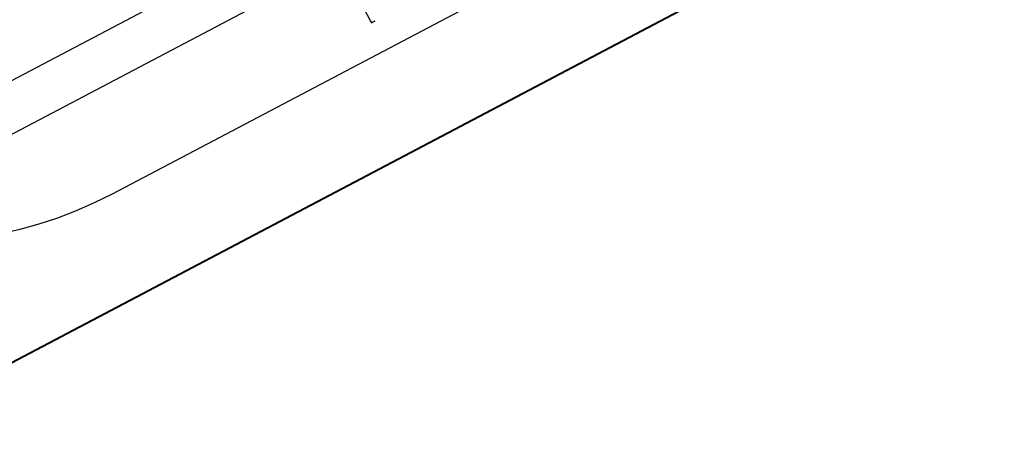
# Model space of a CAD drawing. Header units: metres. Extents: x 7408630 to 7411134, y 5569633 to 5570339.
# Tile 216 of 256: x 7410507.2383 to 7410507.4466, y 5569911.5235 to 5569911.6148. Entities that reach past the tile are written whole.
import ezdxf
from ezdxf.enums import TextEntityAlignment as Align

# ---------------------------------------------------------------- set-up
doc = ezdxf.new("R2010")
doc.units = ezdxf.units.M
doc.header["$MEASUREMENT"] = 0
doc.layers.add('0-wypos-sanitarne', color=1, linetype='Continuous')
for name, color, linetype, lineweight in [('OPIS POM NOWE', 140, 'Continuous', 5), ('Opis_pom', 9, 'Continuous', 18), ('Sciany', 2, 'Continuous', 40)]:
    doc.layers.add(name, color=color, linetype=linetype, lineweight=lineweight)
doc.styles.add('ARIAL', font='tahoma.ttf')

# ---------------------------------------------------------------- blocks, each defined once
blk = doc.blocks.new('99400_TOP')
for points in [[(-0.18941, 0.17081), (-0.04454, 0.17081), (-0.04035, 0.17071), (-0.03616, 0.17042), (-0.032, 0.16993), (-0.02786, 0.16925), (-0.02376, 0.16837), (-0.0197, 0.16731), (-0.0157, 0.16606), (-0.01176, 0.16462), (-0.00789, 0.163), (-0.0041, 0.1612), (-0.0004, 0.15923), (0.0032, 0.15708), (0.00671, 0.15478), (0.0101, 0.1523), (0.01337, 0.14968)], [(-0.10995, 0.15497), (-0.10997, 0.16396), (-0.10998, 0.16435)], [(0.16493, 0.14968), (-0.16477, 0.14968)], [(-0.11847, 0.04968), (-0.11847, 0.13968), (0.11153, 0.13968), (0.11153, 0.04968)]]:
    blk.add_lwpolyline(points)
blk.add_ellipse((-0.11148, 0.16436), major_axis=(-0.0015, 0), ratio=0.008726, start_param=3.141878, end_param=4.712682)
blk = doc.blocks.new('A$C4ebe9e89')
blk.add_blockref('99400_TOP', (0, 0))
blk = doc.blocks.new('A$C142d3faa')
at = {"layer": 'Sciany'}
blk.add_lwpolyline([(2204.09483, 1449.10619), (1893.22536, 1449.10619)], dxfattribs=at)
at = {"layer": '0-wypos-sanitarne', "xscale": 100, "yscale": 100, "zscale": 100, "rotation": 180}
blk.add_blockref('A$C4ebe9e89', (1943.49088, 1468.35324), dxfattribs=at)
at = {"layer": 'OPIS POM NOWE', "style": 'ARIAL'}
for tag, p in [('E1,4', (2085.45351, 1677.90272)), ('E1,4', (2642.56507, 1467.09858)), ('E1,4', (2887.55495, 1334.66914)), ('E1,1', (2346.15173, 945.30692)), ('E1,2', (2380.28977, 731.46058)), ('E1,4', (3248.92697, 423.56227)), ('E1,3', (2269.29047, 389.84746)), ('E1,5', (4145.39689, -41.41678))]:
    blk.add_attdef(tag, text='', height=23.936, dxfattribs=at).set_placement(p, align=Align.MIDDLE_CENTER)
at = {"layer": 'Opis_pom', "ltscale": 0.7, "style": 'ARIAL'}
for tag, p in [('B1,18', (784.17545, 4749.37691)), ('B1,21', (1474.16062, 4744.55225)), ('B1/17', (593.195, 4721.36004)), ('1,23', (2643.87974, 4721.36004)), ('1,22', (2015.9973, 4715.61993)), ('A1,1', (-123.27527, 4710.79271)), ('B1,1', (2964.21389, 4687.19476)), ('B1,19', (983.47704, 4684.25047)), ('A1,6', (-365.37937, 4657.22679)), ('A1,16', (198.20726, 4631.43636)), ('B1,20', (1267.19488, 4624.63245)), ('B1,3', (3298.01304, 4567.23582)), ('B1,4', (4545.10985, 4480.62225)), ('A1,5', (-782.1155, 4446.93269)), ('A1,2', (-186.91937, 4425.11232)), ('A1,15', (198.20726, 4391.00084)), ('B1,2', (2872.01208, 4302.45919)), ('A1,3', (-121.28956, 4150.90563)), ('B1,8', (2427.38319, 4053.12316)), ('B1,6', (4754.92624, 3940.33462)), ('A1,4', (-837.67923, 3920.77219)), ('B1,14', (401.20606, 3890.99898)), ('B1,13', (1255.28314, 3857.26479)), ('B1,5', (4487.88744, 3854.52406)), ('B1,10', (1961.59927, 3852.27607)), ('B1,9', (2126.78184, 3827.24689)), ('B1,7', (3203.17952, 3799.68363)), ('B1,11', (2118.65879, 3658.83867)), ('B1,12', (1949.47729, 3633.25719)), ('C1,2', (2894.60473, 3427.28336)), ('C1,3', (2160.24672, 3198.45588)), ('C1,1', (3129.25555, 2706.44899)), ('C1,4', (2077.33924, 2485.4131)), ('C1,5', (2131.38321, 2180.30979)), ('C1,10', (3196.04343, 2172.92088)), ('C1,9', (3215.99552, 1907.6342)), ('C1,6', (2168.07384, 1819.58528)), ('D0,18', (1348.65318, 1483.78164)), ('C1,8', (2890.19555, 1472.29709)), ('C1,7', (2247.74624, 1432.40489)), ('D,03', (680.14667, 1361.20684)), ('D0,15', (1769.82602, 1360.28568)), ('D,07', (301.65348, 1339.2086)), ('D0,6', (-189.6235, 1299.11733)), ('D0,8', (-573.60597, 1280.79442)), ('D0,2', (1011.71883, 1184.66707)), ('D0,4', (520.2942, 1181.60376)), ('D0,14', (1790.01141, 1156.00202)), ('D,05', (264.32997, 1077.69749)), ('D0,13', (1760.78024, 974.27002)), ('D0,09', (-770.07094, 944.55513)), ('D0,1', (999.98875, 928.60626)), ('D0,10', (-751.07239, 564.55801)), ('D0,11', (-751.07239, 336.73827)), ('D0,12', (198.7439, 306.39703))]:
    blk.add_attdef(tag, text='', height=11.968, dxfattribs=at).set_placement(p, align=Align.MIDDLE_CENTER)

msp = doc.modelspace()

# ---------------------------------------------------------------- block references
at = {"xscale": 0.01, "yscale": 0.01, "zscale": 0.01, "rotation": 27.75854060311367}
msp.add_blockref('A$C142d3faa', (7410496.7794, 5569889.66285), dxfattribs=at)

doc.saveas('drawing.dxf')
